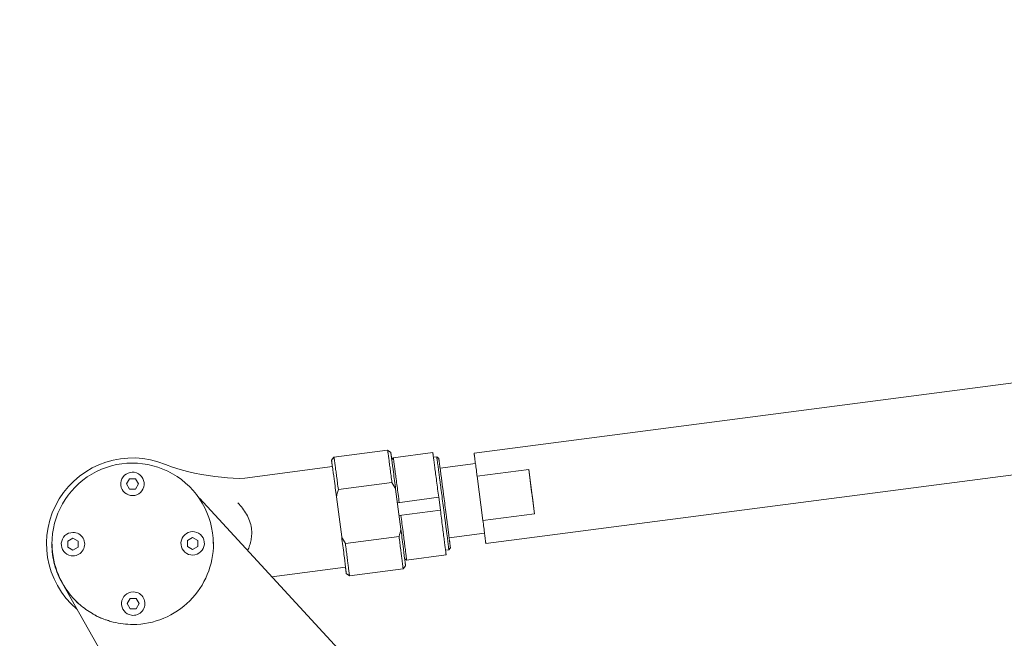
# Model space of a CAD drawing. Header units: millimetres. Extents: x 6756 to 17105, y -3613 to 3705.
# Tile 7 of 65: x 8909 to 9287, y 1909 to 2147. Entities that reach past the tile are written whole.
import ezdxf

# ---------------------------------------------------------------- set-up
doc = ezdxf.new("R2010")
doc.units = ezdxf.units.MM
doc.layers.add('粗实线层', color=7, linetype='Continuous', lineweight=35)
doc.layers.add('细实线层', color=7, linetype='Continuous', lineweight=18)

# ---------------------------------------------------------------- blocks, each defined once
blk = doc.blocks.new('678')
at = {"layer": '粗实线层', "color": 8}
blk.add_arc((0, 0), 1843.6, 100.38856, 204.38856, dxfattribs=at)
blk = doc.blocks.new('21324234')
at = {"layer": '细实线层'}
for p, q in [((-653.29, 1615.72), (-1349.2, 1524.97)), ((-1344.67, 1490.26), (-648.76, 1581.02)), ((-1382.41, 1526.18), (-1403.03, 1523.49)), ((-1381.2, 1525.25), (-1382.41, 1526.18)), ((-1382.41, 1526.18), (-1382.41, 1526.18)), ((-1365.07, 1525.26), (-1380.24, 1523.28)), ((-1365.06, 1525.26), (-1380.23, 1523.28)), ((-1403.96, 1522.28), (-1403.03, 1523.49)), ((-1403.03, 1523.49), (-1403.03, 1523.49)), ((-1380.23, 1523.28), (-1380.82, 1522.52)), ((-1380.82, 1522.53), (-1380.24, 1523.28)), ((-1364.81, 1523.44), (-1363.54, 1523.6)), ((-1362.75, 1523), (-1363.54, 1523.6)), ((-1363.54, 1523.6), (-1363.54, 1523.6)), ((-1479.78, 1517.66), (-1480.53, 1517.72)), ((-1467.83, 1520.67), (-1467.83, 1520.67)), ((-1467.83, 1520.67), (-1467.83, 1520.67)), ((-1403.64, 1519.86), (-1437.33, 1515.47)), ((-1348.68, 1521), (-1362.23, 1519.23)), ((-1348, 1516.13), (-1328.17, 1518.71)), ((-1325.95, 1501.69), (-1328.17, 1518.71)), ((-1481.65, 1515.22), (-1482.8, 1513.22)), ((-1479.34, 1515.22), (-1481.65, 1515.22)), ((-1478.19, 1513.22), (-1479.35, 1515.21)), ((-1478.19, 1513.22), (-1479.34, 1515.22)), ((-1401.35, 1511.03), (-1380.73, 1513.72)), ((-1345.78, 1499.1), (-1348, 1516.13)), ((-1482.8, 1513.22), (-1481.65, 1511.22)), ((-1481.65, 1511.22), (-1479.34, 1511.22)), ((-1481.65, 1511.22), (-1479.35, 1511.22)), ((-1479.35, 1511.22), (-1478.19, 1513.22)), ((-1479.34, 1511.22), (-1479.35, 1511.22)), ((-1479.34, 1511.22), (-1478.19, 1513.22)), ((-1478.19, 1513.22), (-1478.19, 1513.22)), ((-1377.31, 1495.82), (-1379.32, 1511.21)), ((-1482.39, 1509.41), (-1482.41, 1509.42)), ((-1481.21, 1508.77), (-1480.46, 1508.72)), ((-1399.9, 1448.22), (-1454.74, 1507.71)), ((-1400.07, 1492.85), (-1402.07, 1508.24)), ((-1378.64, 1505.99), (-1362.77, 1508.06)), ((-1362.77, 1508.06), (-1362.13, 1503.11)), ((-1362.12, 1503.11), (-1377.99, 1501.04)), ((-1345.78, 1499.1), (-1325.95, 1501.69)), ((-1456.62, 1494.82), (-1457.37, 1494.88)), ((-1503.34, 1492.37), (-1505.34, 1491.21)), ((-1505.34, 1491.21), (-1505.34, 1488.9)), ((-1501.34, 1491.21), (-1503.34, 1492.37)), ((-1501.34, 1491.21), (-1503.34, 1492.36)), ((-1501.34, 1488.9), (-1501.34, 1491.21)), ((-1501.34, 1488.9), (-1501.34, 1491.21)), ((-1501.34, 1491.21), (-1501.34, 1491.21)), ((-1457.34, 1492.68), (-1459.34, 1491.53)), ((-1459.34, 1491.53), (-1459.34, 1489.22)), ((-1455.34, 1491.53), (-1457.34, 1492.68)), ((-1455.34, 1491.53), (-1457.34, 1492.68)), ((-1455.34, 1489.22), (-1455.34, 1491.53)), ((-1455.34, 1489.22), (-1455.34, 1491.53)), ((-1455.34, 1491.53), (-1455.34, 1491.53)), ((-1378.03, 1493.04), (-1398.65, 1490.35)), ((-1358.74, 1492.46), (-1345.19, 1494.23)), ((-1505.34, 1488.9), (-1503.34, 1487.75)), ((-1503.34, 1487.75), (-1501.34, 1488.9)), ((-1503.34, 1487.75), (-1501.34, 1488.9)), ((-1501.34, 1488.9), (-1501.34, 1488.9)), ((-1459.34, 1489.22), (-1457.34, 1488.07)), ((-1457.34, 1488.07), (-1455.34, 1489.22)), ((-1457.34, 1488.07), (-1455.34, 1489.22)), ((-1455.34, 1489.22), (-1455.34, 1489.22)), ((-1360.15, 1487.74), (-1358.88, 1487.9)), ((-1358.28, 1488.69), (-1358.88, 1487.9)), ((-1358.88, 1487.9), (-1358.88, 1487.9)), ((-1504.05, 1485.61), (-1503.3, 1485.56)), ((-1458.05, 1485.93), (-1457.31, 1485.88)), ((-1375.86, 1484.52), (-1375.1, 1483.93)), ((-1375.11, 1483.93), (-1375.86, 1484.51)), ((-1375.1, 1483.93), (-1375.11, 1483.93)), ((-1359.93, 1485.91), (-1375.1, 1483.93)), ((-1398.6, 1481.24), (-1426.95, 1477.54)), ((-1376.46, 1480.57), (-1397.08, 1477.88)), ((-1375.53, 1481.78), (-1376.46, 1480.57)), ((-1376.46, 1480.57), (-1376.46, 1480.57)), ((-1398.29, 1478.81), (-1397.08, 1477.88)), ((-1397.08, 1477.88), (-1397.08, 1477.88)), ((-1462.94, 1396.34), (-1507.37, 1474.97)), ((-1481.33, 1469.22), (-1482.49, 1467.22)), ((-1479.02, 1469.22), (-1481.33, 1469.22)), ((-1479.46, 1471.66), (-1480.21, 1471.72)), ((-1477.88, 1467.22), (-1479.03, 1469.21)), ((-1477.87, 1467.22), (-1479.02, 1469.22)), ((-1482.49, 1467.22), (-1481.33, 1465.22)), ((-1481.33, 1465.22), (-1479.02, 1465.22)), ((-1479.03, 1465.22), (-1477.88, 1467.22)), ((-1479.02, 1465.22), (-1477.87, 1467.22)), ((-1477.87, 1467.22), (-1477.88, 1467.22))]:
    blk.add_line(p, q, dxfattribs=at)
blk.add_lwpolyline([(-1437.33, 1515.47), (-1439.52, 1515.34), (-1441.81, 1515.39), (-1443.97, 1515.53), (-1446.3, 1515.75), (-1448.77, 1516.04), (-1451.31, 1516.41), (-1453.92, 1516.85), (-1456.61, 1517.38), (-1459.37, 1518), (-1462.19, 1518.74), (-1465.09, 1519.64), (-1467.83, 1520.66)], dxfattribs=at)
for centre, radius, start, end in [((-1480.5, 1490.2), 33, 67.4261, 229.6869), ((-1480.45, 1490.22), 31, 0.1082, 180.3957), ((-1480.49, 1513.22), 4.5, 90.3957, 260.898), ((-1480.49, 1513.22), 4.5, 270.3955, 80.8982), ((-7402.83, 717.86), 6127.22, 7.349779, 7.51032), ((-1457.34, 1490.38), 4.5, 90.3957, 260.898), ((-1457.34, 1490.38), 4.5, 270.3955, 80.8982), ((-1503.34, 1490.06), 4.5, 90.3957, 260.898), ((-1503.34, 1490.06), 4.5, 270.3955, 90.3958), ((-1480.36, 1490.22), 31, 180.3953, 225.0663), ((-1480.36, 1490.22), 31, 269.9999, 0.1084), ((-1480.18, 1490.22), 30.82, 0.5879, 1.1483), ((-1480.14, 1490.22), 30.78, 0.3956, 0.5878), ((-1480.15, 1490.22), 30.79, 0.1064, 0.3956), ((-1480.18, 1467.22), 4.5, 90.3957, 260.898), ((-1480.18, 1467.22), 4.5, 260.8978, 80.8982), ((-1480.45, 1490.22), 31, 225.1764, 226.6103), ((-1480.37, 1490.21), 30.98, 225.0616, 227.7506), ((-1480.48, 1490.19), 30.96, 226.6104, 227.2691), ((-1480.42, 1490.15), 30.91, 227.7515, 228.9726), ((-1480.31, 1490.29), 31.08, 228.9849, 239.948), ((-1480.41, 1490.13), 30.9, 239.9609, 240.6654), ((-1480.33, 1490.28), 31.07, 240.6761, 250.2731), ((-1480.42, 1490.28), 31.07, 241.3521, 250.3095), ((-1480.37, 1490.18), 30.96, 250.2792, 251.3918), ((-1480.39, 1490.14), 30.91, 251.3918, 252.3943), ((-1480.37, 1490.2), 30.97, 252.3963, 255.9701), ((-1480.35, 1490.28), 31.06, 255.9711, 263.1798), ((-1480.36, 1490.23), 31.01, 263.1913, 270.0011)]:
    blk.add_arc(centre, radius, start, end, dxfattribs=at)
for points, knots in [([(-1382.41, 1526.18), (-1382.41, 1526.18), (-1382.41, 1526.18), (-1382.41, 1526.17), (-1382.4, 1526.15), (-1382.4, 1526.12), (-1382.39, 1526.09), (-1382.39, 1526.04), (-1382.37, 1525.95), (-1382.35, 1525.83), (-1382.33, 1525.68), (-1382.31, 1525.51), (-1382.28, 1525.31), (-1382.25, 1525.08), (-1382.2, 1524.73), (-1382.13, 1524.22), (-1382.04, 1523.55), (-1381.93, 1522.77), (-1381.82, 1521.91), (-1381.69, 1520.96), (-1381.55, 1519.93), (-1381.35, 1518.4), (-1381.07, 1516.32), (-1380.85, 1514.61), (-1380.73, 1513.72)], [0, 0, 0, 0, 49.373319, 171.56105, 367.150534, 636.248541, 978.892578, 1395.03977, 2447.079164, 3790.722193, 5424.280813, 7346.05832, 9554.271648, 12046.17856, 14818.417931, 21190.404297, 28641.928564, 37136.776376, 46635.664981, 57094.099924, 68460.823183, 80683.38691, 107470.305996, 136937.870875, 136937.870875, 136937.870875, 136937.870875]), ([(-1381.2, 1525.25), (-1381.2, 1525.25), (-1381.2, 1525.25), (-1381.2, 1525.24), (-1381.19, 1525.22), (-1381.19, 1525.2), (-1381.19, 1525.18), (-1381.18, 1525.13), (-1381.17, 1525.07), (-1381.15, 1524.97), (-1381.14, 1524.85), (-1381.12, 1524.71), (-1381.08, 1524.47), (-1381.04, 1524.13), (-1380.97, 1523.67), (-1380.9, 1523.12), (-1380.84, 1522.72), (-1380.82, 1522.51)], [0, 0, 0, 0, 127.245928, 437.406962, 931.900678, 1610.780851, 2473.901523, 3521.057733, 6166.5475, 9545.319454, 13655.253387, 18492.16463, 24050.110749, 37305.08084, 53371.255438, 72184.1323, 93665.381212, 93665.381212, 93665.381212, 93665.381212]), ([(-1362.77, 1508.06), (-1363.04, 1510.15), (-1363.44, 1513.16), (-1363.95, 1517.01), (-1364.27, 1519.48), (-1364.55, 1521.58), (-1364.78, 1523.24), (-1364.93, 1524.32), (-1365.01, 1524.95), (-1365.05, 1525.17), (-1365.06, 1525.26)], [0, 0, 0, 0, 18761.463733, 27199.254006, 34696.158418, 41048.544373, 46083.873095, 49665.329696, 50878.955802, 51695.74634, 51695.74634, 51695.74634, 51695.74634]), ([(-1403.96, 1522.28), (-1403.96, 1522.28), (-1403.96, 1522.28), (-1403.96, 1522.27), (-1403.96, 1522.26), (-1403.95, 1522.23), (-1403.95, 1522.19), (-1403.94, 1522.12), (-1403.93, 1522.04), (-1403.92, 1521.93), (-1403.91, 1521.81), (-1403.88, 1521.61), (-1403.85, 1521.32), (-1403.8, 1520.91), (-1403.74, 1520.44), (-1403.7, 1520.1), (-1403.67, 1519.91)], [0, 0, 0, 0, 123.214557, 419.260949, 889.693279, 1534.624035, 3347.495177, 5856.504609, 9059.990028, 12956.216304, 17542.535097, 22814.048054, 35391.637164, 50646.909277, 68531.327254, 88978.805043, 88978.805043, 88978.805043, 88978.805043]), ([(-1403.62, 1519.92), (-1403.65, 1520.1), (-1403.69, 1520.45), (-1403.76, 1520.93), (-1403.82, 1521.33), (-1403.86, 1521.63), (-1403.89, 1521.83), (-1403.9, 1521.95), (-1403.92, 1522.05), (-1403.93, 1522.13), (-1403.94, 1522.2), (-1403.95, 1522.24), (-1403.95, 1522.26), (-1403.95, 1522.28), (-1403.96, 1522.28), (-1403.96, 1522.28), (-1403.96, 1522.28)], [0, 0, 0, 0, 20661.353321, 38701.22679, 54051.467495, 66662.193896, 71926.715432, 76490.137289, 80347.503849, 83496.243033, 85934.610766, 87660.949359, 88256.676019, 88673.993427, 88913.219209, 88979.242377, 88979.242377, 88979.242377, 88979.242377]), ([(-1401.35, 1511.03), (-1401.46, 1511.93), (-1401.69, 1513.64), (-1401.97, 1515.72), (-1402.17, 1517.25), (-1402.31, 1518.29), (-1402.44, 1519.24), (-1402.55, 1520.1), (-1402.66, 1520.87), (-1402.75, 1521.55), (-1402.82, 1522.05), (-1402.87, 1522.4), (-1402.9, 1522.63), (-1402.92, 1522.83), (-1402.95, 1523), (-1402.97, 1523.15), (-1402.99, 1523.27), (-1403, 1523.36), (-1403.01, 1523.41), (-1403.01, 1523.44), (-1403.02, 1523.46), (-1403.02, 1523.48), (-1403.02, 1523.49), (-1403.03, 1523.49), (-1403.03, 1523.49)], [0, 0, 0, 0, 29718.60748, 56725.617874, 69044.541146, 80497.529913, 91031.45879, 100594.421916, 109141.492133, 116632.878587, 123032.060973, 125813.068285, 128310.462629, 130520.844309, 132441.50696, 134070.663939, 135406.596095, 136447.593547, 136856.964351, 137192.00415, 137452.689936, 137639.065277, 137751.261322, 137790.169091, 137790.169091, 137790.169091, 137790.169091]), ([(-1380.82, 1522.51), (-1380.6, 1520.92), (-1380.1, 1517.15), (-1379.6, 1513.38), (-1379.32, 1511.21)], [0, 0, 0, 0, 6623.531631, 15640.553983, 15640.553983, 15640.553983, 15640.553983]), ([(-1380.23, 1523.28), (-1380.22, 1523.19), (-1380.18, 1522.97), (-1380.1, 1522.35), (-1379.95, 1521.26), (-1379.73, 1519.6), (-1379.45, 1517.5), (-1379.12, 1515.03), (-1378.61, 1511.18), (-1378.21, 1508.17), (-1377.94, 1506.09)], [0, 0, 0, 0, 820.647955, 2040.005556, 5638.376122, 10697.48512, 17079.871692, 24612.182222, 33089.822445, 51939.893234, 51939.893234, 51939.893234, 51939.893234]), ([(-1363.54, 1523.6), (-1363.54, 1523.6), (-1363.54, 1523.6), (-1363.54, 1523.59), (-1363.53, 1523.59), (-1363.53, 1523.58), (-1363.53, 1523.56), (-1363.53, 1523.54), (-1363.52, 1523.51), (-1363.51, 1523.46), (-1363.51, 1523.4), (-1363.49, 1523.33), (-1363.48, 1523.25), (-1363.47, 1523.16), (-1363.45, 1523.01), (-1363.42, 1522.81), (-1363.38, 1522.53), (-1363.34, 1522.22), (-1363.29, 1521.86), (-1363.24, 1521.47), (-1363.18, 1521.04), (-1363.09, 1520.39), (-1362.97, 1519.49), (-1362.82, 1518.32), (-1362.64, 1517.03), (-1362.46, 1515.62), (-1362.26, 1514.13), (-1362.05, 1512.55), (-1361.84, 1510.91), (-1361.54, 1508.64), (-1361.31, 1506.91), (-1361.16, 1505.75)], [0, 0, 0, 0, 19.869774, 65.887831, 138.381996, 237.398645, 362.93989, 514.994524, 898.57383, 1387.979645, 1983.036737, 2683.44377, 3488.673455, 4398.172724, 5411.387606, 7746.740537, 10489.442989, 13632.419046, 17168.351893, 21088.96862, 25384.404521, 30044.618432, 40413.738522, 52096.653901, 64980.976881, 78943.213079, 93849.222857, 109556.029342, 125912.427267, 142760.628631, 177287.917814, 177287.917814, 177287.917814, 177287.917814]), ([(-1362.75, 1523), (-1362.75, 1523), (-1362.75, 1523), (-1362.75, 1522.99), (-1362.75, 1522.98), (-1362.75, 1522.97), (-1362.75, 1522.96), (-1362.74, 1522.94), (-1362.74, 1522.91), (-1362.73, 1522.86), (-1362.72, 1522.8), (-1362.71, 1522.74), (-1362.7, 1522.66), (-1362.69, 1522.57), (-1362.67, 1522.43), (-1362.64, 1522.24), (-1362.6, 1521.97), (-1362.56, 1521.67), (-1362.52, 1521.33), (-1362.46, 1520.95), (-1362.41, 1520.53), (-1362.32, 1519.91), (-1362.21, 1519.05), (-1362.06, 1517.92), (-1361.89, 1516.68), (-1361.72, 1515.33), (-1361.53, 1513.89), (-1361.33, 1512.38), (-1361.12, 1510.8), (-1360.83, 1508.62), (-1360.62, 1506.96), (-1360.47, 1505.84)], [0, 0, 0, 0, 19.860446, 65.856902, 138.317035, 237.287203, 362.769514, 514.75277, 898.152011, 1387.328083, 1982.105836, 2682.184076, 3487.03576, 4396.108081, 5408.847328, 7743.10397, 10484.51891, 13626.019553, 17160.292521, 21079.068786, 25372.488289, 30030.514529, 40394.767024, 52072.198069, 64950.472738, 78906.154617, 93805.167038, 109504.600246, 125853.319975, 142693.612238, 177204.69321, 177204.69321, 177204.69321, 177204.69321]), ([(-1348.49, 1519.79), (-1348.54, 1520.18), (-1348.64, 1520.91), (-1348.77, 1521.94), (-1348.89, 1522.83), (-1348.98, 1523.48), (-1349.04, 1523.92), (-1349.08, 1524.19), (-1349.11, 1524.42), (-1349.14, 1524.61), (-1349.16, 1524.76), (-1349.18, 1524.86), (-1349.19, 1524.92), (-1349.19, 1524.94), (-1349.19, 1524.96), (-1349.19, 1524.97), (-1349.2, 1524.97)], [0, 0, 0, 0, 19649.681087, 37080.889461, 52130.307685, 64653.034491, 69930.349307, 74532.633585, 78445.70401, 81658.984641, 84167.428862, 85966.484723, 86598.596156, 87051.719097, 87325.426934, 87420.14661, 87420.14661, 87420.14661, 87420.14661]), ([(-1402.07, 1508.24), (-1402.37, 1510.52), (-1402.88, 1514.41), (-1403.4, 1518.3), (-1403.62, 1519.92)], [0, 0, 0, 0, 9189.614059, 15744.982233, 15744.982233, 15744.982233, 15744.982233]), ([(-1348, 1516.13), (-1348.04, 1516.45), (-1348.21, 1517.67), (-1348.37, 1518.89), (-1348.49, 1519.79)], [0, 0, 0, 0, 4138.595248, 15464.21222, 15464.21222, 15464.21222, 15464.21222]), ([(-1439.94, 1505.93), (-1439.33, 1505.26), (-1438.13, 1503.87), (-1436.55, 1501.56), (-1435.34, 1498.98), (-1434.89, 1497.11), (-1434.76, 1496.15)], [0, 0, 0, 0, 6842.500078, 13787.282964, 20889.414932, 28117.885949, 28117.885949, 28117.885949, 28117.885949]), ([(-1359.93, 1485.91), (-1359.94, 1486), (-1359.96, 1486.22), (-1360.04, 1486.85), (-1360.17, 1487.94), (-1360.38, 1489.59), (-1360.65, 1491.69), (-1360.97, 1494.16), (-1361.46, 1498.01), (-1361.85, 1501.03), (-1362.12, 1503.11)], [0, 0, 0, 0, 803.515191, 1999.064364, 5530.499219, 10498.493877, 16768.063249, 24168.917976, 32500.034363, 51028.086065, 51028.086065, 51028.086065, 51028.086065]), ([(-1361.16, 1505.75), (-1361.01, 1504.59), (-1360.79, 1502.87), (-1360.49, 1500.6), (-1360.28, 1498.96), (-1360.08, 1497.38), (-1359.88, 1495.88), (-1359.7, 1494.48), (-1359.54, 1493.19), (-1359.39, 1492.02), (-1359.28, 1491.12), (-1359.19, 1490.47), (-1359.14, 1490.04), (-1359.09, 1489.65), (-1359.05, 1489.29), (-1359.01, 1488.98), (-1358.97, 1488.7), (-1358.95, 1488.49), (-1358.93, 1488.35), (-1358.92, 1488.26), (-1358.91, 1488.18), (-1358.9, 1488.11), (-1358.9, 1488.05), (-1358.89, 1488), (-1358.89, 1487.96), (-1358.89, 1487.94), (-1358.88, 1487.93), (-1358.88, 1487.92), (-1358.88, 1487.91), (-1358.88, 1487.91), (-1358.88, 1487.9), (-1358.88, 1487.9)], [0, 0, 0, 0, 34173.770647, 50848.092598, 67034.929256, 82578.270279, 97328.61032, 111144.587697, 123893.588039, 135453.519202, 145713.269006, 150324.269779, 154574.306632, 158453.45991, 161951.979848, 165061.678331, 167775.331248, 170085.944456, 171088.420644, 171988.27886, 172784.973011, 173477.957865, 174066.711277, 174550.93049, 174930.443592, 175080.8864, 175205.097264, 175303.06527, 175374.792787, 175420.326008, 175439.98962, 175439.98962, 175439.98962, 175439.98962]), ([(-1360.47, 1505.84), (-1360.33, 1504.73), (-1360.11, 1503.07), (-1359.83, 1500.89), (-1359.62, 1499.31), (-1359.43, 1497.8), (-1359.24, 1496.36), (-1359.07, 1495.01), (-1358.91, 1493.77), (-1358.77, 1492.64), (-1358.66, 1491.78), (-1358.58, 1491.16), (-1358.53, 1490.74), (-1358.48, 1490.36), (-1358.44, 1490.02), (-1358.4, 1489.72), (-1358.37, 1489.45), (-1358.34, 1489.26), (-1358.33, 1489.12), (-1358.32, 1489.03), (-1358.31, 1488.95), (-1358.3, 1488.88), (-1358.29, 1488.83), (-1358.29, 1488.78), (-1358.28, 1488.75), (-1358.28, 1488.73), (-1358.28, 1488.71), (-1358.28, 1488.7), (-1358.28, 1488.7), (-1358.28, 1488.69), (-1358.28, 1488.69), (-1358.28, 1488.69)], [0, 0, 0, 0, 34171.48336, 50844.689307, 67030.442572, 82572.74327, 97322.096063, 111137.148728, 123885.295773, 135444.453223, 145703.516336, 150314.208492, 154563.960889, 158442.854532, 161941.140313, 165050.630662, 167764.101953, 170074.56051, 171076.969602, 171976.76759, 172773.408417, 173466.346889, 174055.060896, 174539.2477, 174918.7354, 175069.16814, 175193.37069, 175291.332139, 175363.054855, 175408.585029, 175428.247325, 175428.247325, 175428.247325, 175428.247325]), ([(-1377.3, 1501.13), (-1377.03, 1499.05), (-1376.63, 1496.03), (-1376.14, 1492.18), (-1375.82, 1489.71), (-1375.55, 1487.62), (-1375.35, 1485.96), (-1375.21, 1484.87), (-1375.14, 1484.25), (-1375.11, 1484.02), (-1375.1, 1483.93)], [0, 0, 0, 0, 18653.839198, 27041.515457, 34492.614231, 40804.747151, 45806.468804, 49361.877932, 50565.54342, 51374.513502, 51374.513502, 51374.513502, 51374.513502]), ([(-1344.95, 1492.63), (-1345.01, 1493.06), (-1345.28, 1495.22), (-1345.56, 1497.38), (-1345.78, 1499.1)], [0, 0, 0, 0, 3045.030413, 15324.410509, 15324.410509, 15324.410509, 15324.410509]), ([(-1434.76, 1496.15), (-1434.66, 1495.41), (-1434.6, 1493.92), (-1434.85, 1491.71), (-1435.4, 1489.59), (-1435.91, 1488.24), (-1436.2, 1487.59)], [0, 0, 0, 0, 7153.878087, 14226.164152, 21169.92539, 28001.92154, 28001.92154, 28001.92154, 28001.92154]), ([(-1377.31, 1495.82), (-1377.03, 1493.65), (-1376.54, 1489.89), (-1376.06, 1486.12), (-1375.86, 1484.53)], [0, 0, 0, 0, 8919.418596, 15472.299055, 15472.299055, 15472.299055, 15472.299055]), ([(-1398.57, 1481.18), (-1398.77, 1482.8), (-1399.27, 1486.69), (-1399.77, 1490.58), (-1400.07, 1492.85)], [0, 0, 0, 0, 6482.832612, 15569.950731, 15569.950731, 15569.950731, 15569.950731]), ([(-1378.03, 1493.04), (-1377.92, 1492.14), (-1377.7, 1490.43), (-1377.43, 1488.36), (-1377.24, 1486.83), (-1377.11, 1485.8), (-1376.98, 1484.85), (-1376.88, 1483.98), (-1376.78, 1483.21), (-1376.69, 1482.53), (-1376.63, 1482.03), (-1376.59, 1481.68), (-1376.56, 1481.45), (-1376.54, 1481.25), (-1376.52, 1481.07), (-1376.5, 1480.92), (-1376.48, 1480.8), (-1376.47, 1480.72), (-1376.47, 1480.66), (-1376.47, 1480.63), (-1376.46, 1480.61), (-1376.46, 1480.59), (-1376.46, 1480.58), (-1376.46, 1480.57), (-1376.46, 1480.57)], [0, 0, 0, 0, 29019.787086, 55398.037473, 67433.638951, 78626.226335, 88924.227992, 98277.241265, 106641.489, 113978.361146, 120252.227814, 122981.755724, 125435.264176, 127609.451113, 129501.606634, 131109.977279, 132432.900334, 133468.721595, 133878.458374, 134215.827323, 134480.781933, 134673.359853, 134793.667177, 134842.283672, 134842.283672, 134842.283672, 134842.283672]), ([(-1344.67, 1490.26), (-1344.67, 1490.26), (-1344.67, 1490.28), (-1344.67, 1490.3), (-1344.68, 1490.36), (-1344.68, 1490.42), (-1344.69, 1490.51), (-1344.71, 1490.66), (-1344.74, 1490.89), (-1344.78, 1491.23), (-1344.83, 1491.63), (-1344.89, 1492.11), (-1344.93, 1492.45), (-1344.95, 1492.63)], [0, 0, 0, 0, 270.112499, 1080.940961, 2432.028308, 4321.336043, 6746.651459, 9705.714516, 17215.959715, 26827.344695, 38489.194972, 52144.295857, 67735.423814, 67735.423814, 67735.423814, 67735.423814]), ([(-1507.43, 1474.95), (-1508.72, 1477.23), (-1510.73, 1482.13), (-1511.43, 1487.39), (-1511.45, 1490.01)], [0, 0, 0, 0, 8073.00399, 16147.029079, 16147.029079, 16147.029079, 16147.029079]), ([(-1397.08, 1477.88), (-1397.08, 1477.88), (-1397.08, 1477.89), (-1397.08, 1477.9), (-1397.08, 1477.91), (-1397.08, 1477.94), (-1397.08, 1477.97), (-1397.09, 1478.02), (-1397.1, 1478.11), (-1397.11, 1478.23), (-1397.13, 1478.37), (-1397.15, 1478.55), (-1397.17, 1478.75), (-1397.2, 1478.97), (-1397.24, 1479.33), (-1397.31, 1479.83), (-1397.39, 1480.51), (-1397.49, 1481.28), (-1397.6, 1482.14), (-1397.72, 1483.09), (-1397.85, 1484.13), (-1398.05, 1485.66), (-1398.31, 1487.74), (-1398.53, 1489.45), (-1398.65, 1490.35)], [0, 0, 0, 0, 38.229443, 148.47106, 331.602426, 587.75344, 916.967798, 1319.219352, 2342.103693, 3654.787642, 5255.598972, 7142.856319, 9314.807212, 11768.781958, 14501.446723, 20789.44759, 28150.773116, 36549.563321, 45946.78718, 56298.330771, 67553.255998, 79659.429747, 106201.116158, 135409.487827, 135409.487827, 135409.487827, 135409.487827]), ([(-1375.86, 1484.53), (-1375.83, 1484.32), (-1375.79, 1483.92), (-1375.72, 1483.37), (-1375.66, 1482.9), (-1375.62, 1482.56), (-1375.59, 1482.33), (-1375.57, 1482.19), (-1375.56, 1482.07), (-1375.55, 1481.97), (-1375.54, 1481.9), (-1375.54, 1481.85), (-1375.53, 1481.83), (-1375.53, 1481.81), (-1375.53, 1481.79), (-1375.53, 1481.79), (-1375.53, 1481.78), (-1375.53, 1481.78)], [0, 0, 0, 0, 21128.59644, 39632.641984, 55435.304809, 68472.657187, 73939.335889, 78696.886516, 82739.496103, 86062.839126, 88664.836145, 89694.755746, 90543.664058, 91211.368948, 91697.736298, 92002.828311, 92128.046642, 92128.046642, 92128.046642, 92128.046642]), ([(-1398.62, 1481.18), (-1398.6, 1480.99), (-1398.55, 1480.65), (-1398.49, 1480.18), (-1398.43, 1479.77), (-1398.39, 1479.48), (-1398.36, 1479.28), (-1398.34, 1479.16), (-1398.33, 1479.06), (-1398.32, 1478.97), (-1398.31, 1478.91), (-1398.3, 1478.86), (-1398.29, 1478.84), (-1398.29, 1478.82), (-1398.29, 1478.82), (-1398.29, 1478.81), (-1398.29, 1478.81)], [0, 0, 0, 0, 20111.918683, 37702.887772, 52707.838031, 65078.926847, 70263.905695, 74774.986094, 78607.3149, 81758.198844, 84225.967381, 86009.024882, 86643.353782, 87106.063437, 87397.269321, 87518.503786, 87518.503786, 87518.503786, 87518.503786]), ([(-1398.29, 1478.81), (-1398.29, 1478.81), (-1398.29, 1478.82), (-1398.29, 1478.82), (-1398.29, 1478.83), (-1398.29, 1478.86), (-1398.29, 1478.9), (-1398.3, 1478.96), (-1398.31, 1479.05), (-1398.32, 1479.15), (-1398.34, 1479.27), (-1398.36, 1479.47), (-1398.4, 1479.77), (-1398.45, 1480.18), (-1398.51, 1480.66), (-1398.55, 1481), (-1398.57, 1481.18)], [0, 0, 0, 0, 64.867597, 300.051419, 710.360297, 1296.101516, 2993.523461, 5391.031423, 8486.95384, 12279.534745, 16766.318206, 21942.486868, 34341.6131, 49434.146618, 67171.134934, 87485.645998, 87485.645998, 87485.645998, 87485.645998])]:
    blk.add_open_spline(points, degree=3, knots=knots, dxfattribs=at)
for points in [[(-1380.73, 1513.72), (-1380.23, 1512.9), (-1379.75, 1512.07), (-1379.32, 1511.21)], [(-1402.07, 1508.24), (-1401.87, 1509.18), (-1401.63, 1510.11), (-1401.35, 1511.03)], [(-1377.31, 1495.82), (-1377.51, 1494.88), (-1377.75, 1493.95), (-1378.03, 1493.04)], [(-1398.65, 1490.35), (-1399.15, 1491.16), (-1399.63, 1492), (-1400.07, 1492.85)]]:
    blk.add_open_spline(points, degree=3, dxfattribs=at)

msp = doc.modelspace()

# ---------------------------------------------------------------- block references
at = {"layer": '粗实线层'}
for name, p in [('678', (10212.691, 1043.514)), ('21324234', (10432.691, 455.514))]:
    msp.add_blockref(name, p, dxfattribs=at)

doc.saveas('drawing.dxf')
